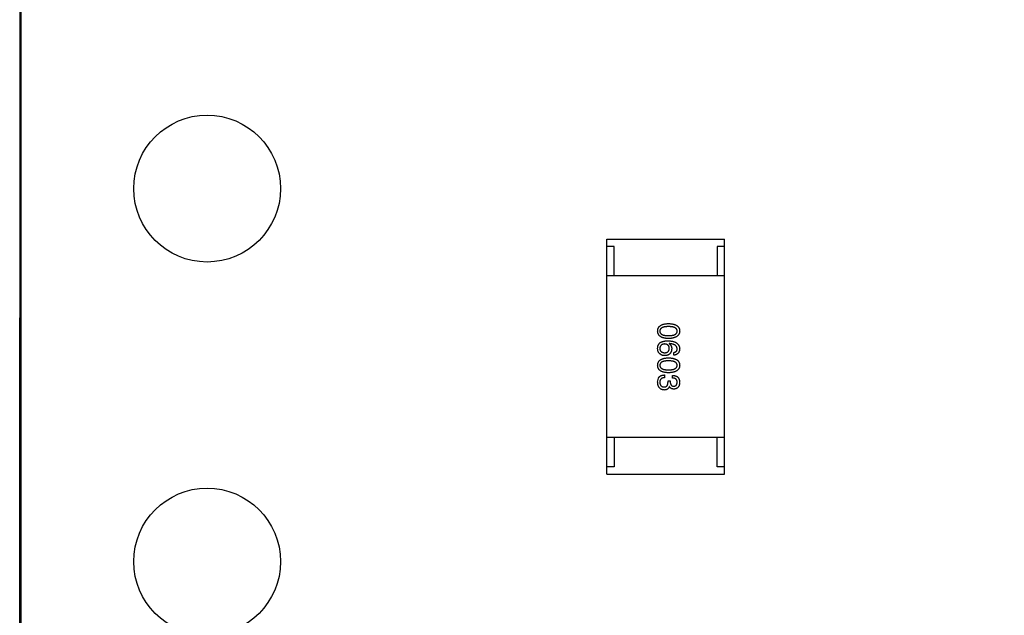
# Model space of a CAD drawing. Header units: inches. Extents: x -13 to 119, y -33 to 44.
# Tile 8 of 40: x 87.68 to 94.38, y 2.56 to 6.61. Entities that reach past the tile are written whole.
import ezdxf

# ---------------------------------------------------------------- set-up
doc = ezdxf.new("R2010")
doc.units = ezdxf.units.IN
doc.header["$LTSCALE"] = 1.21
doc.header["$MEASUREMENT"] = 0
doc.header["$PDMODE"] = 3
doc.header["$PDSIZE"] = 0.3125
doc.layers.get('0').update_dxf_attribs({"linetype": 'CONTINUOUS'})
doc.layers.get('Defpoints').update_dxf_attribs({"linetype": 'CONTINUOUS'})
doc.layers.add('DIM', color=3, linetype='CONTINUOUS')
doc.styles.get("Standard").update_dxf_attribs({"font": 'txt', "width": 0.8})
doc.dimstyles.get("Standard").update_dxf_attribs({"dimtxt": 0.15625, "dimasz": 0.1875, "dimexe": 0.125, "dimexo": 0.0625, "dimgap": 0.09, "dimtad": 0, "dimtih": 1, "dimtoh": 1, "dimzin": 4, "dimdsep": 46, "dimtxsty": 'Standard', "dimblk": '_FILLED', "dimblk1": '_FILLED', "dimblk2": '_FILLED', "dimcen": 0.09, "dimazin": 1, "dimtp": 0.01, "dimtm": 0.01, "dimtfac": 1, "dimtofl": 0, "dimtmove": 0, "dimatfit": 3, "dimldrblk": '_FILLED', "dimfxl": 1, "dimtolj": 1, "dimtzin": 4, "dimarcsym": 0})

# ---------------------------------------------------------------- blocks, each defined once
blk = doc.blocks.new('_FILLED')
at = {"color": 0, "linetype": 'ByBlock'}
blk.add_solid([(0, 0), (-1, 0.1667), (-1, -0.1667)], dxfattribs=at)
blk = doc.blocks.new('*D26')
at = {"layer": 'Defpoints', "color": 0}
for p in [(87.6825, 22.6485), (108.0025, -8.1472), (108.0025, -17.2496)]:
    blk.add_point(p, dxfattribs=at)
at = {"layer": 'DIM', "color": 0, "lineweight": -2}
for p, q in [((87.6825, 22.586), (87.6825, -17.3746)), ((108.0025, -8.2097), (108.0025, -17.3746)), ((88.8825, -17.2496), (95.9125, -17.2496)), ((106.8025, -17.2496), (99.7725, -17.2496))]:
    blk.add_line(p, q, dxfattribs=at)
at = {"layer": 'DIM', "color": 0, "lineweight": -2, "xscale": 1.2, "yscale": 1.2, "zscale": 1.2, "rotation": 180}
blk.add_blockref('_FILLED', (87.6825, -17.2496), dxfattribs=at)
at = {"layer": 'DIM', "color": 0, "lineweight": -2, "xscale": 1.2, "yscale": 1.2, "zscale": 1.2}
blk.add_blockref('_FILLED', (108.0025, -17.2496), dxfattribs=at)
at = {"layer": 'DIM', "color": 0, "insert": (97.8425, -17.2496), "char_height": 1.2, "attachment_point": 5}
blk.add_mtext('\\A1;20.32', dxfattribs=at)

msp = doc.modelspace()

# ---------------------------------------------------------------- linework, layer by layer
at = {"color": 7, "linetype": 'Continuous'}
for p, q in [((87.6756, -1.8207), (87.6825, 22.6479)), ((91.6768, 3.5188), (91.6768, 5.1188)), ((91.6768, 5.1188), (92.4768, 5.1188)), ((92.4768, 3.5188), (92.4768, 5.1188)), ((91.7268, 5.0688), (91.6768, 5.0688)), ((91.7268, 4.8688), (91.7268, 5.0688)), ((92.4268, 5.0688), (92.4268, 4.8688)), ((92.4768, 5.0688), (92.4268, 5.0688)), ((92.4768, 4.8688), (91.6768, 4.8688)), ((92.1007, 4.4083), (92.0998, 4.4075)), ((92.1326, 4.3296), (92.1326, 4.3476)), ((92.022, 4.1456), (92.0269, 4.1727)), ((92.0695, 4.1948), (92.0695, 4.176)), ((92.1236, 4.1735), (92.1236, 4.1915)), ((92.0925, 4.1464), (92.0925, 4.1555)), ((92.0925, 4.1555), (92.108, 4.1555)), ((92.1023, 4.1169), (92.1015, 4.1169)), ((92.108, 4.1555), (92.108, 4.1456)), ((92.4768, 3.7688), (91.6768, 3.7688)), ((91.7268, 3.7688), (91.7268, 3.5688)), ((92.4268, 3.5688), (92.4268, 3.7688)), ((91.7268, 3.5688), (91.6768, 3.5688)), ((92.4768, 3.5688), (92.4268, 3.5688)), ((91.6768, 3.5188), (92.4768, 3.5188))]:
    msp.add_line(p, q, dxfattribs=at)
for centre in [(88.9525, 5.4639), (88.9525, 2.9239)]:
    msp.add_circle(centre, 0.5, dxfattribs=at)
for points, knots in [([(92.022, 4.4937), (92.0221, 4.4957), (92.0222, 4.4996), (92.0232, 4.5052), (92.0247, 4.5105), (92.0268, 4.5154), (92.0294, 4.5199), (92.0327, 4.524), (92.0365, 4.5278), (92.0409, 4.5311), (92.0458, 4.5341), (92.0513, 4.5367), (92.0573, 4.539), (92.0639, 4.5408), (92.0711, 4.5424), (92.0788, 4.5435), (92.0871, 4.5442), (92.0928, 4.5444), (92.0957, 4.5445)], [0, 0, 0, 0, 0.059135, 0.115606, 0.169241, 0.221578, 0.273261, 0.324749, 0.377329, 0.431642, 0.488541, 0.548597, 0.612232, 0.680174, 0.752504, 0.829777, 0.912307, 1, 1, 1, 1]), ([(92.0957, 4.524), (92.0934, 4.524), (92.0888, 4.524), (92.0821, 4.5236), (92.0758, 4.523), (92.0701, 4.5222), (92.0648, 4.5211), (92.0599, 4.5199), (92.0555, 4.5183), (92.0515, 4.5166), (92.0481, 4.5146), (92.045, 4.5123), (92.0425, 4.5098), (92.0404, 4.507), (92.0387, 4.5041), (92.0376, 4.5008), (92.0369, 4.4973), (92.0368, 4.4949), (92.0367, 4.4937)], [0, 0, 0, 0, 0.096457, 0.187288, 0.27178, 0.350132, 0.423455, 0.491343, 0.554037, 0.612253, 0.666313, 0.717038, 0.764921, 0.811214, 0.856775, 0.902988, 0.950234, 1, 1, 1, 1]), ([(92.0957, 4.5445), (92.0988, 4.5444), (92.1047, 4.5442), (92.1133, 4.5435), (92.1212, 4.5424), (92.1286, 4.5408), (92.1355, 4.539), (92.1417, 4.5367), (92.1474, 4.5341), (92.1525, 4.5311), (92.157, 4.5278), (92.1609, 4.524), (92.1643, 4.5199), (92.167, 4.5154), (92.1691, 4.5105), (92.1707, 4.5052), (92.1717, 4.4996), (92.1719, 4.4957), (92.172, 4.4937)], [0, 0, 0, 0, 0.088823, 0.172287, 0.250296, 0.323438, 0.392244, 0.456221, 0.516635, 0.573871, 0.628, 0.680335, 0.731489, 0.782557, 0.834044, 0.886738, 0.942089, 1, 1, 1, 1]), ([(92.1548, 4.4937), (92.1547, 4.4949), (92.1546, 4.4973), (92.1539, 4.5008), (92.1528, 4.5041), (92.1512, 4.5071), (92.149, 4.5098), (92.1465, 4.5123), (92.1434, 4.5146), (92.1399, 4.5166), (92.136, 4.5183), (92.1316, 4.5199), (92.1268, 4.5211), (92.1215, 4.5223), (92.1157, 4.523), (92.1094, 4.5236), (92.1027, 4.524), (92.0981, 4.524), (92.0957, 4.524)], [0, 0, 0, 0, 0.049764, 0.097007, 0.143217, 0.188577, 0.235116, 0.282997, 0.333719, 0.387776, 0.445989, 0.508679, 0.576563, 0.649481, 0.728235, 0.812722, 0.903548, 1, 1, 1, 1]), ([(92.0957, 4.4429), (92.0928, 4.443), (92.0871, 4.4432), (92.0788, 4.444), (92.0711, 4.4451), (92.0639, 4.4466), (92.0573, 4.4484), (92.0513, 4.4507), (92.0458, 4.4533), (92.0408, 4.4563), (92.0365, 4.4596), (92.0327, 4.4634), (92.0294, 4.4675), (92.0268, 4.4721), (92.0247, 4.477), (92.0232, 4.4822), (92.0222, 4.4878), (92.0221, 4.4917), (92.022, 4.4937)], [0, 0, 0, 0, 0.08769, 0.170218, 0.24749, 0.319818, 0.387758, 0.451391, 0.511445, 0.568185, 0.622681, 0.67526, 0.726746, 0.778428, 0.830764, 0.884397, 0.940866, 1, 1, 1, 1]), ([(92.0367, 4.4937), (92.0368, 4.4925), (92.037, 4.49), (92.0377, 4.4864), (92.039, 4.4831), (92.0407, 4.48), (92.0428, 4.4772), (92.0454, 4.4746), (92.0485, 4.4723), (92.0519, 4.4702), (92.0559, 4.4684), (92.0603, 4.4668), (92.0651, 4.4655), (92.0704, 4.4644), (92.0761, 4.4636), (92.0822, 4.463), (92.0888, 4.4626), (92.0934, 4.4626), (92.0957, 4.4626)], [0, 0, 0, 0, 0.050879, 0.099377, 0.146973, 0.193618, 0.240619, 0.289461, 0.34047, 0.395283, 0.453059, 0.515633, 0.582666, 0.655287, 0.732971, 0.815933, 0.905166, 1, 1, 1, 1]), ([(92.0957, 4.4626), (92.0981, 4.4626), (92.1027, 4.4626), (92.1094, 4.463), (92.1157, 4.4636), (92.1214, 4.4644), (92.1268, 4.4655), (92.1316, 4.4668), (92.136, 4.4684), (92.14, 4.4702), (92.1434, 4.4723), (92.1465, 4.4746), (92.149, 4.4772), (92.1512, 4.48), (92.1528, 4.4831), (92.1539, 4.4864), (92.1546, 4.49), (92.1547, 4.4925), (92.1548, 4.4937)], [0, 0, 0, 0, 0.095719, 0.185854, 0.269738, 0.347952, 0.420315, 0.487894, 0.550245, 0.608186, 0.662454, 0.713283, 0.761375, 0.808209, 0.854301, 0.901312, 0.949396, 1, 1, 1, 1]), ([(92.172, 4.4937), (92.1719, 4.4918), (92.1716, 4.4879), (92.1706, 4.4824), (92.1689, 4.4772), (92.1667, 4.4724), (92.1639, 4.4679), (92.1606, 4.4638), (92.1566, 4.4601), (92.1521, 4.4567), (92.147, 4.4537), (92.1414, 4.451), (92.1351, 4.4488), (92.1283, 4.4469), (92.121, 4.4453), (92.1131, 4.4441), (92.1046, 4.4433), (92.0988, 4.443), (92.0957, 4.4429)], [0, 0, 0, 0, 0.057415, 0.112361, 0.16496, 0.216437, 0.267441, 0.318839, 0.371478, 0.426325, 0.483626, 0.544235, 0.608673, 0.677374, 0.750405, 0.828394, 0.911525, 1, 1, 1, 1]), ([(92.0343, 4.3411), (92.0332, 4.342), (92.0311, 4.3439), (92.0285, 4.3474), (92.0263, 4.3513), (92.0245, 4.3557), (92.0232, 4.3606), (92.0223, 4.3659), (92.0219, 4.3718), (92.0219, 4.3759), (92.022, 4.378)], [0, 0, 0, 0, 0.105033, 0.21147, 0.321511, 0.438526, 0.563605, 0.698055, 0.843218, 1, 1, 1, 1]), ([(92.022, 4.378), (92.0221, 4.38), (92.0223, 4.384), (92.0234, 4.3898), (92.025, 4.3953), (92.0272, 4.4003), (92.03, 4.405), (92.0333, 4.4092), (92.0372, 4.4132), (92.0401, 4.4154), (92.0416, 4.4165)], [0, 0, 0, 0, 0.137449, 0.267856, 0.393219, 0.514735, 0.63397, 0.753734, 0.874967, 1, 1, 1, 1]), ([(92.0695, 4.4058), (92.0682, 4.4057), (92.0657, 4.4056), (92.0621, 4.405), (92.0587, 4.4043), (92.0555, 4.4033), (92.0526, 4.4022), (92.0499, 4.4007), (92.0475, 4.3991), (92.0453, 4.3972), (92.0434, 4.3952), (92.0417, 4.3929), (92.0402, 4.3904), (92.039, 4.3877), (92.0381, 4.3847), (92.0374, 4.3816), (92.0369, 4.3782), (92.0368, 4.3759), (92.0367, 4.3747)], [0, 0, 0, 0, 0.076467, 0.148148, 0.216496, 0.280559, 0.342274, 0.401168, 0.458322, 0.514073, 0.569257, 0.62465, 0.68124, 0.739113, 0.799947, 0.862804, 0.929597, 1, 1, 1, 1]), ([(92.0367, 4.3747), (92.0368, 4.3736), (92.037, 4.3714), (92.0376, 4.3683), (92.0383, 4.3654), (92.0394, 4.3627), (92.0407, 4.3602), (92.0422, 4.3579), (92.0439, 4.3558), (92.0459, 4.3539), (92.0482, 4.3522), (92.0506, 4.3507), (92.0533, 4.3494), (92.0563, 4.3483), (92.0595, 4.3475), (92.0629, 4.3468), (92.0665, 4.3462), (92.069, 4.3461), (92.0703, 4.346)], [0, 0, 0, 0, 0.066682, 0.130303, 0.190802, 0.248749, 0.30534, 0.361219, 0.415721, 0.471765, 0.528279, 0.586428, 0.64659, 0.710143, 0.776461, 0.846692, 0.921137, 1, 1, 1, 1]), ([(92.0416, 4.4165), (92.0432, 4.4173), (92.0464, 4.4191), (92.0517, 4.4213), (92.0573, 4.4231), (92.0635, 4.4245), (92.0701, 4.4258), (92.0771, 4.4265), (92.0846, 4.4271), (92.0898, 4.4271), (92.0925, 4.4271)], [0, 0, 0, 0, 0.101889, 0.209155, 0.322694, 0.442863, 0.569758, 0.70479, 0.848502, 1, 1, 1, 1]), ([(92.1015, 4.3755), (92.1014, 4.3767), (92.1013, 4.3789), (92.1009, 4.3822), (92.1002, 4.3853), (92.0992, 4.3881), (92.0981, 4.3908), (92.0966, 4.3932), (92.095, 4.3954), (92.0931, 4.3975), (92.091, 4.3993), (92.0886, 4.4008), (92.086, 4.4022), (92.0832, 4.4034), (92.0801, 4.4043), (92.0768, 4.4051), (92.0732, 4.4056), (92.0708, 4.4057), (92.0695, 4.4058)], [0, 0, 0, 0, 0.070453, 0.136523, 0.199866, 0.260392, 0.318446, 0.374657, 0.430182, 0.485556, 0.541071, 0.598396, 0.657208, 0.718642, 0.783247, 0.851631, 0.923928, 1, 1, 1, 1]), ([(92.0703, 4.346), (92.0716, 4.3461), (92.074, 4.3462), (92.0774, 4.3467), (92.0806, 4.3475), (92.0836, 4.3484), (92.0864, 4.3495), (92.0889, 4.3508), (92.0912, 4.3524), (92.0933, 4.3541), (92.0952, 4.3561), (92.0968, 4.3583), (92.0981, 4.3607), (92.0993, 4.3632), (92.1002, 4.366), (92.1009, 4.369), (92.1013, 4.3722), (92.1014, 4.3744), (92.1015, 4.3755)], [0, 0, 0, 0, 0.076288, 0.14871, 0.216387, 0.281386, 0.342528, 0.402111, 0.4591, 0.514852, 0.569974, 0.625644, 0.682226, 0.740156, 0.800362, 0.863471, 0.930116, 1, 1, 1, 1]), ([(92.1179, 4.373), (92.1177, 4.3712), (92.1174, 4.3677), (92.1165, 4.3625), (92.1153, 4.3577), (92.1138, 4.3533), (92.112, 4.3491), (92.1099, 4.3453), (92.1074, 4.3419), (92.1046, 4.3388), (92.1015, 4.336), (92.0981, 4.3336), (92.0944, 4.3315), (92.0903, 4.3297), (92.086, 4.3284), (92.0813, 4.3273), (92.0763, 4.3266), (92.0729, 4.3264), (92.0712, 4.3263)], [0, 0, 0, 0, 0.074228, 0.144548, 0.211288, 0.274576, 0.335162, 0.393915, 0.450599, 0.506657, 0.562409, 0.618617, 0.676096, 0.735061, 0.79654, 0.860906, 0.928473, 1, 1, 1, 1]), ([(92.0925, 4.4271), (92.0956, 4.427), (92.1017, 4.4269), (92.1106, 4.426), (92.1188, 4.4249), (92.1265, 4.4232), (92.1336, 4.4213), (92.1401, 4.4189), (92.146, 4.4161), (92.1513, 4.4129), (92.156, 4.4094), (92.1601, 4.4053), (92.1636, 4.401), (92.1665, 4.3961), (92.1688, 4.3909), (92.1705, 4.3853), (92.1716, 4.3793), (92.1718, 4.3752), (92.172, 4.373)], [0, 0, 0, 0, 0.087517, 0.169686, 0.246944, 0.319347, 0.387088, 0.450961, 0.511075, 0.567974, 0.622351, 0.675039, 0.726853, 0.778688, 0.83093, 0.884738, 0.941043, 1, 1, 1, 1]), ([(92.0998, 4.4075), (92.1013, 4.4066), (92.1041, 4.4049), (92.1078, 4.4017), (92.1109, 4.3981), (92.1135, 4.394), (92.1155, 4.3894), (92.1169, 4.3843), (92.1177, 4.3788), (92.1178, 4.375), (92.1179, 4.373)], [0, 0, 0, 0, 0.122276, 0.239997, 0.35611, 0.473903, 0.59404, 0.720428, 0.855383, 1, 1, 1, 1]), ([(92.1548, 4.373), (92.1547, 4.3743), (92.1545, 4.3769), (92.1536, 4.3806), (92.1525, 4.384), (92.1508, 4.3873), (92.1488, 4.3903), (92.1464, 4.3931), (92.1436, 4.3956), (92.1404, 4.3979), (92.1368, 4.4), (92.1328, 4.4019), (92.1284, 4.4035), (92.1236, 4.4049), (92.1184, 4.4061), (92.1129, 4.4071), (92.1069, 4.4078), (92.1028, 4.4081), (92.1007, 4.4083)], [0, 0, 0, 0, 0.054741, 0.107075, 0.158339, 0.208382, 0.258772, 0.310045, 0.362765, 0.417822, 0.475982, 0.537466, 0.602901, 0.673037, 0.747247, 0.826291, 0.910782, 1, 1, 1, 1]), ([(92.1326, 4.3476), (92.1344, 4.348), (92.1377, 4.3488), (92.1423, 4.3506), (92.1461, 4.353), (92.1493, 4.3559), (92.1518, 4.3594), (92.1535, 4.3635), (92.1546, 4.3681), (92.1547, 4.3713), (92.1548, 4.373)], [0, 0, 0, 0, 0.1439, 0.274233, 0.394478, 0.509388, 0.621911, 0.738504, 0.863414, 1, 1, 1, 1]), ([(92.172, 4.373), (92.1718, 4.3714), (92.1716, 4.3683), (92.1709, 4.3638), (92.1699, 4.3596), (92.1687, 4.3556), (92.1672, 4.3519), (92.1654, 4.3485), (92.1633, 4.3453), (92.161, 4.3425), (92.1584, 4.3399), (92.1555, 4.3376), (92.1523, 4.3355), (92.1489, 4.3338), (92.1452, 4.3323), (92.1413, 4.3311), (92.137, 4.3301), (92.1341, 4.3298), (92.1326, 4.3296)], [0, 0, 0, 0, 0.073784, 0.144317, 0.211047, 0.274818, 0.336501, 0.395724, 0.453465, 0.510016, 0.566585, 0.622844, 0.680328, 0.739335, 0.800408, 0.863904, 0.93053, 1, 1, 1, 1]), ([(92.022, 4.2606), (92.0221, 4.2625), (92.0222, 4.2664), (92.0232, 4.2721), (92.0247, 4.2773), (92.0268, 4.2822), (92.0294, 4.2867), (92.0327, 4.2909), (92.0365, 4.2946), (92.0409, 4.298), (92.0458, 4.301), (92.0513, 4.3036), (92.0573, 4.3058), (92.0639, 4.3077), (92.0711, 4.3092), (92.0788, 4.3103), (92.0871, 4.3111), (92.0928, 4.3113), (92.0957, 4.3114)], [0, 0, 0, 0, 0.059135, 0.115606, 0.169241, 0.221578, 0.273261, 0.324749, 0.377329, 0.431642, 0.488541, 0.548597, 0.612232, 0.680174, 0.752504, 0.829777, 0.912307, 1, 1, 1, 1]), ([(92.0712, 4.3263), (92.0694, 4.3264), (92.066, 4.3265), (92.0609, 4.3271), (92.056, 4.3283), (92.0512, 4.3299), (92.0467, 4.332), (92.0423, 4.3346), (92.0382, 4.3376), (92.0356, 4.3399), (92.0343, 4.3411)], [0, 0, 0, 0, 0.12904, 0.253809, 0.377066, 0.499122, 0.621469, 0.744665, 0.870607, 1, 1, 1, 1]), ([(92.0957, 4.3114), (92.0988, 4.3113), (92.1047, 4.3111), (92.1133, 4.3103), (92.1212, 4.3092), (92.1286, 4.3077), (92.1355, 4.3058), (92.1417, 4.3036), (92.1474, 4.301), (92.1525, 4.298), (92.157, 4.2946), (92.1609, 4.2909), (92.1643, 4.2867), (92.167, 4.2822), (92.1691, 4.2773), (92.1707, 4.2721), (92.1717, 4.2664), (92.1719, 4.2625), (92.172, 4.2606)], [0, 0, 0, 0, 0.088823, 0.172287, 0.250296, 0.323438, 0.392244, 0.456221, 0.516635, 0.573871, 0.628, 0.680335, 0.731489, 0.782557, 0.834044, 0.886738, 0.942089, 1, 1, 1, 1]), ([(92.0957, 4.2097), (92.0928, 4.2098), (92.0871, 4.21), (92.0788, 4.2108), (92.0711, 4.2119), (92.0639, 4.2134), (92.0573, 4.2153), (92.0513, 4.2175), (92.0458, 4.2201), (92.0408, 4.2231), (92.0365, 4.2265), (92.0327, 4.2303), (92.0294, 4.2344), (92.0268, 4.2389), (92.0247, 4.2438), (92.0232, 4.2491), (92.0222, 4.2547), (92.0221, 4.2586), (92.022, 4.2606)], [0, 0, 0, 0, 0.08769, 0.170218, 0.24749, 0.319818, 0.387758, 0.451391, 0.511445, 0.568185, 0.622681, 0.67526, 0.726746, 0.778428, 0.830764, 0.884397, 0.940866, 1, 1, 1, 1]), ([(92.0957, 4.2909), (92.0934, 4.2909), (92.0888, 4.2908), (92.0821, 4.2905), (92.0758, 4.2899), (92.0701, 4.2891), (92.0648, 4.288), (92.0599, 4.2867), (92.0555, 4.2852), (92.0515, 4.2834), (92.0481, 4.2814), (92.045, 4.2792), (92.0425, 4.2766), (92.0404, 4.2739), (92.0387, 4.2709), (92.0376, 4.2677), (92.0369, 4.2642), (92.0368, 4.2618), (92.0367, 4.2606)], [0, 0, 0, 0, 0.096457, 0.187288, 0.27178, 0.350132, 0.423455, 0.491343, 0.554037, 0.612253, 0.666313, 0.717038, 0.764921, 0.811214, 0.856775, 0.902988, 0.950234, 1, 1, 1, 1]), ([(92.0367, 4.2606), (92.0368, 4.2593), (92.037, 4.2568), (92.0377, 4.2533), (92.039, 4.25), (92.0407, 4.2469), (92.0428, 4.244), (92.0454, 4.2415), (92.0485, 4.2392), (92.0519, 4.2371), (92.0559, 4.2353), (92.0603, 4.2337), (92.0651, 4.2324), (92.0704, 4.2313), (92.0761, 4.2304), (92.0822, 4.2298), (92.0888, 4.2295), (92.0934, 4.2294), (92.0957, 4.2294)], [0, 0, 0, 0, 0.050879, 0.099377, 0.146973, 0.193618, 0.240619, 0.289461, 0.34047, 0.395283, 0.453059, 0.515633, 0.582666, 0.655287, 0.732971, 0.815933, 0.905166, 1, 1, 1, 1]), ([(92.1548, 4.2606), (92.1547, 4.2618), (92.1546, 4.2642), (92.1539, 4.2677), (92.1528, 4.2709), (92.1512, 4.2739), (92.149, 4.2766), (92.1465, 4.2792), (92.1434, 4.2814), (92.1399, 4.2834), (92.136, 4.2852), (92.1316, 4.2867), (92.1268, 4.288), (92.1215, 4.2891), (92.1157, 4.2899), (92.1094, 4.2905), (92.1027, 4.2908), (92.0981, 4.2909), (92.0957, 4.2909)], [0, 0, 0, 0, 0.049764, 0.097007, 0.143217, 0.188577, 0.235116, 0.282997, 0.333719, 0.387776, 0.445989, 0.508679, 0.576563, 0.649481, 0.728235, 0.812722, 0.903548, 1, 1, 1, 1]), ([(92.0957, 4.2294), (92.0981, 4.2294), (92.1027, 4.2295), (92.1094, 4.2298), (92.1157, 4.2304), (92.1214, 4.2313), (92.1268, 4.2324), (92.1316, 4.2337), (92.136, 4.2353), (92.14, 4.2371), (92.1434, 4.2392), (92.1465, 4.2415), (92.149, 4.2441), (92.1512, 4.2469), (92.1528, 4.25), (92.1539, 4.2533), (92.1546, 4.2569), (92.1547, 4.2593), (92.1548, 4.2606)], [0, 0, 0, 0, 0.095719, 0.185854, 0.269738, 0.347952, 0.420315, 0.487894, 0.550245, 0.608186, 0.662454, 0.713283, 0.761375, 0.808209, 0.854301, 0.901312, 0.949396, 1, 1, 1, 1]), ([(92.172, 4.2606), (92.1719, 4.2586), (92.1716, 4.2548), (92.1706, 4.2492), (92.1689, 4.244), (92.1667, 4.2392), (92.1639, 4.2347), (92.1606, 4.2306), (92.1566, 4.2269), (92.1521, 4.2235), (92.147, 4.2205), (92.1414, 4.2179), (92.1351, 4.2156), (92.1283, 4.2137), (92.121, 4.2122), (92.1131, 4.211), (92.1046, 4.2101), (92.0988, 4.2099), (92.0957, 4.2097)], [0, 0, 0, 0, 0.057415, 0.112361, 0.16496, 0.216437, 0.267441, 0.318839, 0.371478, 0.426325, 0.483626, 0.544235, 0.608673, 0.677374, 0.750405, 0.828394, 0.911525, 1, 1, 1, 1]), ([(92.0269, 4.1727), (92.0273, 4.1735), (92.0281, 4.1753), (92.0297, 4.1777), (92.0313, 4.18), (92.0332, 4.1821), (92.0353, 4.184), (92.0375, 4.1858), (92.0399, 4.1874), (92.0425, 4.1889), (92.0452, 4.1902), (92.0482, 4.1914), (92.0513, 4.1923), (92.0546, 4.1932), (92.0581, 4.1938), (92.0617, 4.1943), (92.0656, 4.1947), (92.0682, 4.1948), (92.0695, 4.1948)], [0, 0, 0, 0, 0.056906, 0.113264, 0.168825, 0.223843, 0.279195, 0.335267, 0.392098, 0.450414, 0.51054, 0.572219, 0.636652, 0.703156, 0.773102, 0.845505, 0.921063, 1, 1, 1, 1]), ([(92.0695, 4.176), (92.0682, 4.1759), (92.0656, 4.1758), (92.0619, 4.1753), (92.0584, 4.1747), (92.0552, 4.1738), (92.0523, 4.1726), (92.0495, 4.1713), (92.0471, 4.1696), (92.0449, 4.1678), (92.043, 4.1657), (92.0413, 4.1634), (92.0399, 4.1609), (92.0387, 4.1581), (92.0378, 4.1551), (92.0372, 4.1519), (92.0368, 4.1484), (92.0368, 4.146), (92.0367, 4.1448)], [0, 0, 0, 0, 0.07723, 0.149593, 0.217944, 0.282232, 0.34411, 0.402297, 0.458791, 0.513966, 0.568538, 0.623291, 0.679957, 0.737243, 0.798142, 0.86118, 0.928728, 1, 1, 1, 1]), ([(92.1236, 4.1915), (92.1255, 4.1915), (92.1293, 4.1913), (92.1347, 4.1907), (92.1397, 4.1897), (92.1444, 4.1884), (92.1487, 4.1866), (92.1527, 4.1845), (92.1563, 4.1821), (92.1595, 4.1793), (92.1624, 4.1761), (92.1649, 4.1726), (92.167, 4.1687), (92.1687, 4.1644), (92.1701, 4.1598), (92.1711, 4.1549), (92.1718, 4.1495), (92.1719, 4.1459), (92.172, 4.144)], [0, 0, 0, 0, 0.074804, 0.144899, 0.211458, 0.274554, 0.334363, 0.392059, 0.448123, 0.503024, 0.558154, 0.613471, 0.670844, 0.729926, 0.792003, 0.857405, 0.926768, 1, 1, 1, 1]), ([(92.1548, 4.1448), (92.1547, 4.1459), (92.1547, 4.1481), (92.1543, 4.1513), (92.1537, 4.1543), (92.1529, 4.157), (92.1518, 4.1596), (92.1504, 4.1619), (92.1489, 4.1641), (92.147, 4.166), (92.1449, 4.1677), (92.1426, 4.1691), (92.14, 4.1704), (92.1372, 4.1715), (92.1342, 4.1723), (92.1308, 4.1729), (92.1273, 4.1733), (92.1249, 4.1734), (92.1236, 4.1735)], [0, 0, 0, 0, 0.069877, 0.136363, 0.198671, 0.257968, 0.315462, 0.370709, 0.425568, 0.479847, 0.535753, 0.592303, 0.651386, 0.713311, 0.778642, 0.84836, 0.921866, 1, 1, 1, 1]), ([(92.0679, 4.0923), (92.0661, 4.0925), (92.0626, 4.0927), (92.0575, 4.0936), (92.0528, 4.0949), (92.0484, 4.0965), (92.0444, 4.0985), (92.0406, 4.1009), (92.0373, 4.1037), (92.0342, 4.1069), (92.0315, 4.1104), (92.0291, 4.1143), (92.0271, 4.1186), (92.0254, 4.1233), (92.024, 4.1283), (92.023, 4.1338), (92.0223, 4.1396), (92.0221, 4.1436), (92.022, 4.1456)], [0, 0, 0, 0, 0.068236, 0.132937, 0.194125, 0.253174, 0.310181, 0.365986, 0.421096, 0.476216, 0.532352, 0.590232, 0.649824, 0.71274, 0.778406, 0.848058, 0.921922, 1, 1, 1, 1]), ([(92.0367, 4.1448), (92.0368, 4.1436), (92.037, 4.1412), (92.0375, 4.1377), (92.0382, 4.1345), (92.0391, 4.1315), (92.0402, 4.1287), (92.0415, 4.1261), (92.043, 4.1238), (92.0447, 4.1216), (92.0466, 4.1197), (92.0487, 4.118), (92.051, 4.1166), (92.0535, 4.1154), (92.0562, 4.1144), (92.0591, 4.1136), (92.0622, 4.1131), (92.0643, 4.1129), (92.0654, 4.1128)], [0, 0, 0, 0, 0.076694, 0.149502, 0.218019, 0.283183, 0.345589, 0.405199, 0.462852, 0.519478, 0.575313, 0.630559, 0.687006, 0.744638, 0.804006, 0.866059, 0.931486, 1, 1, 1, 1]), ([(92.0654, 4.1128), (92.0665, 4.1129), (92.0686, 4.1129), (92.0717, 4.1133), (92.0746, 4.114), (92.0773, 4.1149), (92.0797, 4.1161), (92.0819, 4.1175), (92.084, 4.1192), (92.0858, 4.1212), (92.0873, 4.1235), (92.0887, 4.126), (92.0899, 4.1288), (92.0908, 4.1318), (92.0916, 4.1351), (92.0921, 4.1387), (92.0924, 4.1425), (92.0925, 4.1451), (92.0925, 4.1464)], [0, 0, 0, 0, 0.066518, 0.129194, 0.188613, 0.245254, 0.300032, 0.353805, 0.407079, 0.461108, 0.516272, 0.574141, 0.634837, 0.699275, 0.767504, 0.840272, 0.917505, 1, 1, 1, 1]), ([(92.1015, 4.1169), (92.1012, 4.1159), (92.1005, 4.114), (92.0994, 4.1112), (92.0981, 4.1086), (92.0967, 4.1062), (92.0951, 4.104), (92.0933, 4.1019), (92.0915, 4.1001), (92.0894, 4.0984), (92.0872, 4.097), (92.0849, 4.0958), (92.0824, 4.0947), (92.0798, 4.0939), (92.077, 4.0931), (92.0741, 4.0927), (92.071, 4.0924), (92.069, 4.0924), (92.0679, 4.0923)], [0, 0, 0, 0, 0.069445, 0.136039, 0.200011, 0.261745, 0.322328, 0.381403, 0.438864, 0.496655, 0.554398, 0.612391, 0.672266, 0.733005, 0.79604, 0.861293, 0.928785, 1, 1, 1, 1]), ([(92.1335, 4.0989), (92.1316, 4.099), (92.1281, 4.099), (92.123, 4.0999), (92.1183, 4.1013), (92.1142, 4.1033), (92.1105, 4.1059), (92.1072, 4.109), (92.1044, 4.1127), (92.103, 4.1155), (92.1023, 4.1169)], [0, 0, 0, 0, 0.143686, 0.277942, 0.40333, 0.521785, 0.638573, 0.755208, 0.874773, 1, 1, 1, 1]), ([(92.108, 4.1456), (92.1081, 4.1445), (92.1082, 4.1424), (92.1085, 4.1393), (92.1091, 4.1364), (92.1098, 4.1338), (92.1107, 4.1313), (92.1117, 4.129), (92.1129, 4.127), (92.1143, 4.1251), (92.1159, 4.1235), (92.1177, 4.122), (92.1196, 4.1208), (92.1217, 4.1197), (92.124, 4.1189), (92.1264, 4.1183), (92.1291, 4.1179), (92.1309, 4.1178), (92.1318, 4.1178)], [0, 0, 0, 0, 0.079415, 0.154091, 0.22508, 0.29186, 0.355026, 0.415127, 0.472418, 0.528511, 0.583551, 0.638361, 0.693547, 0.750023, 0.807857, 0.868401, 0.932259, 1, 1, 1, 1]), ([(92.1318, 4.1178), (92.1327, 4.1178), (92.1344, 4.118), (92.137, 4.1185), (92.1393, 4.1192), (92.1415, 4.12), (92.1436, 4.1211), (92.1454, 4.1223), (92.1472, 4.1237), (92.1487, 4.1253), (92.15, 4.1271), (92.1512, 4.1291), (92.1522, 4.1312), (92.1531, 4.1336), (92.1537, 4.1362), (92.1543, 4.1389), (92.1546, 4.1418), (92.1547, 4.1438), (92.1548, 4.1448)], [0, 0, 0, 0, 0.067655, 0.132224, 0.194132, 0.253145, 0.309858, 0.366002, 0.421361, 0.47702, 0.532632, 0.590536, 0.65067, 0.713258, 0.779588, 0.848803, 0.921949, 1, 1, 1, 1]), ([(92.172, 4.144), (92.1719, 4.1423), (92.1717, 4.1389), (92.1711, 4.134), (92.1702, 4.1295), (92.169, 4.1252), (92.1676, 4.1213), (92.1659, 4.1177), (92.1639, 4.1144), (92.1616, 4.1114), (92.159, 4.1087), (92.1562, 4.1063), (92.1531, 4.1043), (92.1497, 4.1026), (92.146, 4.1012), (92.1421, 4.1001), (92.1379, 4.0993), (92.1349, 4.099), (92.1335, 4.0989)], [0, 0, 0, 0, 0.077845, 0.151584, 0.221397, 0.287366, 0.350104, 0.410398, 0.467998, 0.524388, 0.579979, 0.635152, 0.690917, 0.747936, 0.806661, 0.867861, 0.932479, 1, 1, 1, 1])]:
    msp.add_open_spline(points, degree=3, knots=knots, dxfattribs=at)

# ---------------------------------------------------------------- dimensions: what is measured, and where the dimension line sits
at = {"layer": 'DIM'}
dim = msp.add_linear_dim(base=(108.0025, -17.2496), p1=(87.6825, 22.6485), p2=(108.0025, -8.1472), dimstyle='Standard', override={"dimtxt": 1.2, "dimasz": 1.2, "dimtih": 0, "dimtoh": 0, "dimzin": 0, "dimcen": 0.198, "dimadec": 0, "dimazin": 0, "dimtp": 0, "dimtm": 0, "dimtdec": 4, "dimtzin": 0}, dxfattribs=at)
dim.commit()
dim.dimension.update_dxf_attribs({"geometry": '*D26', "text_midpoint": (97.8425, -17.2496)})

doc.saveas('drawing.dxf')
